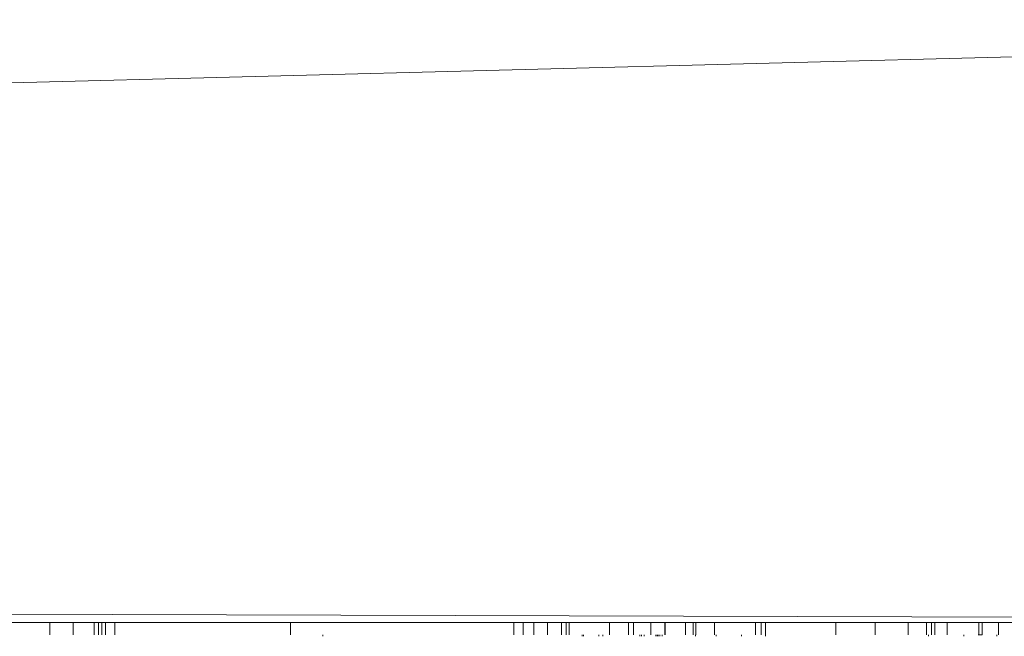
# Model space of a CAD drawing. Header units: millimetres. Extents: x 990 to 1811, y 0 to 562.
# Tile 31 of 256: x 1070.77 to 1078.8, y 278.53 to 283.55. Entities that reach past the tile are written whole.
import ezdxf

# ---------------------------------------------------------------- set-up
doc = ezdxf.new("R2010")
doc.units = ezdxf.units.MM
doc.layers.add('1', color=7, linetype='Continuous', true_color=0xffffff)

msp = doc.modelspace()

# ---------------------------------------------------------------- linework, layer by layer
at = {"layer": '1', "color": 7, "linetype": 'Continuous', "lineweight": 18}
for p, q in [((1054.3033, 282.6055), (1090.3961, 283.5506)), ((1054.3335, 278.753), (1090.3592, 278.6483)), ((1090.3463, 278.6381), (1054.3234, 278.6381)), ((1071.0194, 278.6381), (1071.0194, 278.5381)), ((1071.2097, 278.6381), (1071.2097, 278.5381)), ((1071.3811, 278.6381), (1071.3811, 278.5381)), ((1071.4182, 278.6381), (1071.4182, 278.5381)), ((1071.4444, 278.6381), (1071.4444, 278.5381)), ((1071.4747, 278.6381), (1071.4747, 278.5381)), ((1071.5499, 278.6381), (1071.5499, 278.5381)), ((1072.9833, 278.6381), (1072.9833, 278.5381)), ((1073.2461, 278.6381), (1073.2461, 278.6381)), ((1074.8046, 278.6381), (1074.8046, 278.5381)), ((1074.8789, 278.6381), (1074.8789, 278.5381)), ((1074.9683, 278.6381), (1074.9683, 278.5381)), ((1075.0796, 278.6381), (1075.0796, 278.5381)), ((1075.192, 278.6381), (1075.192, 278.5381)), ((1075.2312, 278.6381), (1075.2312, 278.5381)), ((1075.2559, 278.6381), (1075.2559, 278.5381)), ((1075.3622, 278.6381), (1075.3622, 278.6381)), ((1075.3725, 278.6381), (1075.3725, 278.6381)), ((1075.4958, 278.6381), (1075.4958, 278.6381)), ((1075.5293, 278.6381), (1075.5293, 278.6381)), ((1075.584, 278.6381), (1075.584, 278.5381)), ((1075.7388, 278.6381), (1075.7388, 278.5381)), ((1075.779, 278.6381), (1075.779, 278.5381)), ((1075.8326, 278.6381), (1075.8326, 278.6381)), ((1075.845, 278.6381), (1075.845, 278.6381)), ((1075.8626, 278.6381), (1075.8626, 278.6381)), ((1075.8667, 278.6381), (1075.8667, 278.6381)), ((1075.9224, 278.6381), (1075.9224, 278.5381)), ((1075.9812, 278.6381), (1075.9812, 278.6381)), ((1075.9936, 278.6381), (1075.9936, 278.6381)), ((1076.0142, 278.6381), (1076.0142, 278.6381)), ((1076.0317, 278.6381), (1076.0317, 278.6381)), ((1076.0348, 278.6381), (1076.0348, 278.5381)), ((1076.0379, 278.6381), (1076.0379, 278.5381)), ((1076.2009, 278.6381), (1076.2009, 278.6381)), ((1076.204, 278.6381), (1076.204, 278.5381)), ((1076.2649, 278.6381), (1076.2649, 278.5381)), ((1076.286, 278.6381), (1076.286, 278.6381)), ((1076.2876, 278.6381), (1076.2876, 278.5381)), ((1076.4389, 278.6381), (1076.4389, 278.5381)), ((1076.4542, 278.6381), (1076.4542, 278.6381)), ((1076.6605, 278.6381), (1076.6605, 278.6381)), ((1076.774, 278.6381), (1076.774, 278.5381)), ((1076.8199, 278.6381), (1076.8199, 278.5381)), ((1076.856, 278.5256), (1076.856, 278.6381)), ((1077.4293, 278.6381), (1077.4293, 278.5381)), ((1077.7493, 278.6381), (1077.7493, 278.5381)), ((1078.0199, 278.6381), (1078.0199, 278.5381)), ((1078.1685, 278.6381), (1078.1685, 278.5381)), ((1078.1846, 278.6381), (1078.1846, 278.6381)), ((1078.2107, 278.6381), (1078.2107, 278.5381)), ((1078.2381, 278.6381), (1078.2381, 278.5381)), ((1078.3372, 278.6381), (1078.3372, 278.5381)), ((1078.4734, 278.6381), (1078.4734, 278.6381)), ((1078.5959, 278.6381), (1078.5959, 278.5381)), ((1078.755, 278.6381), (1078.755, 278.5381)), ((1073.2461, 278.5256), (1073.2461, 278.5381)), ((1075.3622, 278.5381), (1075.3622, 278.5256)), ((1075.3725, 278.5256), (1075.3725, 278.5381)), ((1075.4958, 278.5256), (1075.4958, 278.5381)), ((1075.5293, 278.5256), (1075.5293, 278.5381)), ((1075.8326, 278.5256), (1075.8326, 278.5381)), ((1075.845, 278.5256), (1075.845, 278.5381)), ((1075.8667, 278.5256), (1075.8667, 278.5381)), ((1075.9611, 278.5256), (1075.9611, 278.5381)), ((1075.973, 278.5256), (1075.973, 278.538)), ((1075.9812, 278.5256), (1075.9812, 278.5381)), ((1075.9936, 278.5256), (1075.9936, 278.5381)), ((1076.0142, 278.5256), (1076.0142, 278.5381)), ((1076.286, 278.5256), (1076.286, 278.5381)), ((1076.4542, 278.5256), (1076.4542, 278.5381)), ((1076.6605, 278.5256), (1076.6605, 278.5381)), ((1078.1846, 278.5381), (1078.1846, 278.5256)), ((1078.4734, 278.5256), (1078.4734, 278.5381)), ((1078.7411, 278.5256), (1078.7411, 278.538))]:
    msp.add_line(p, q, dxfattribs=at)
for points in [[(1078.591, 278.6381), (1078.6116, 278.6381), (1078.6219, 278.6381), (1078.622, 278.6381), (1078.622, 278.6381), (1078.622, 278.6381), (1078.622, 278.6381)], [(1078.591, 278.5381), (1078.6116, 278.5381), (1078.6219, 278.5381), (1078.622, 278.5381), (1078.622, 278.5381), (1078.622, 278.5381), (1078.622, 278.5381)]]:
    msp.add_open_spline(points, degree=3, knots=[0, 0, 0, 0, 0.641592, 0.641592, 0.641592, 1, 1, 1, 1], dxfattribs=at)
msp.add_open_spline([(1078.622, 278.5381), (1078.622, 278.6381)], degree=1, dxfattribs=at)

doc.saveas('drawing.dxf')
